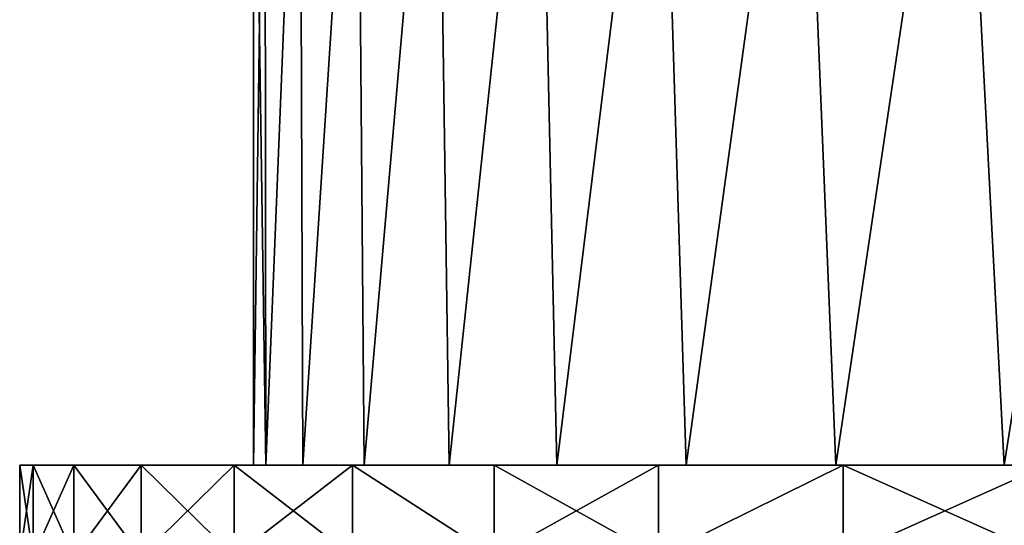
# Model space of a CAD drawing. Header units: metres. Extents: x -109 to 109, y -78 to 121.
# Tile 256 of 256: x -91 to -85.61, y 67.1 to 69.86. Entities that reach past the tile are written whole.
import ezdxf

# ---------------------------------------------------------------- set-up
doc = ezdxf.new("R2010")
doc.units = ezdxf.units.M
doc.layers.add('solid_508554_SW0001', color=7, linetype='CONTINUOUS')

msp = doc.modelspace()

# ---------------------------------------------------------------- linework, layer by layer
at = {"layer": 'solid_508554_SW0001'}
for points in [[(-89.656837, 72.016304, -33.295837), (-89.720497, 67.425629, -32), (-89.720497, 72.016304, -32)], [(-89.652657, 67.425629, -30.662386), (-89.720497, 72.016304, -32), (-89.720497, 67.425629, -32)], [(-89.656837, 72.016304, -30.704165), (-89.720497, 72.016304, -32), (-89.652657, 67.425629, -30.662386)], [(-89.656837, 72.016304, -33.295837), (-89.652657, 67.425629, -33.337612), (-89.720497, 67.425629, -32)], [(-89.656837, 72.016304, -33.295837), (-89.466469, 72.016304, -34.579193), (-89.652657, 67.425629, -33.337612)], [(-89.466469, 72.016304, -29.420809), (-89.656837, 72.016304, -30.704165), (-89.652657, 67.425629, -30.662386)], [(-89.466469, 72.016304, -34.579193), (-89.449883, 67.425629, -34.661236), (-89.652657, 67.425629, -33.337612)], [(-89.466469, 72.016304, -29.420809), (-89.652657, 67.425629, -30.662386), (-89.449883, 67.425629, -29.338766)], [(-89.466469, 72.016304, -34.579193), (-89.15123, 72.016304, -35.837708), (-89.449883, 67.425629, -34.661236)], [(-89.15123, 72.016304, -28.162291), (-89.466469, 72.016304, -29.420809), (-89.449883, 67.425629, -29.338766)], [(-89.15123, 72.016304, -35.837708), (-89.114243, 67.425629, -35.957584), (-89.449883, 67.425629, -34.661236)], [(-89.15123, 72.016304, -28.162291), (-89.449883, 67.425629, -29.338766), (-89.114243, 67.425629, -28.042418)], [(-89.15123, 72.016304, -35.837708), (-88.714149, 72.016304, -37.059265), (-89.114243, 67.425629, -35.957584)], [(-88.714149, 72.016304, -26.940733), (-89.15123, 72.016304, -28.162291), (-89.114243, 67.425629, -28.042418)], [(-88.714149, 72.016304, -37.059265), (-88.649063, 67.425629, -37.213623), (-89.114243, 67.425629, -35.957584)], [(-88.714149, 72.016304, -26.940733), (-89.114243, 67.425629, -28.042418), (-88.649063, 67.425629, -26.786375)], [(-88.714149, 72.016304, -37.059265), (-88.159439, 72.016304, -38.232101), (-88.649063, 67.425629, -37.213623)], [(-88.159439, 72.016304, -25.767899), (-88.714149, 72.016304, -26.940733), (-88.649063, 67.425629, -26.786375)], [(-88.159439, 72.016304, -38.232101), (-88.059265, 67.425629, -38.415997), (-88.649063, 67.425629, -37.213623)], [(-88.159439, 72.016304, -25.767899), (-88.649063, 67.425629, -26.786375), (-88.059265, 67.425629, -25.584003)], [(-88.159439, 72.016304, -38.232101), (-87.492447, 72.016304, -39.344917), (-88.059265, 67.425629, -38.415997)], [(-87.492447, 72.016304, -24.655085), (-88.159439, 72.016304, -25.767899), (-88.059265, 67.425629, -25.584003)], [(-87.492447, 72.016304, -39.344917), (-87.350945, 67.425629, -39.552387), (-88.059265, 67.425629, -38.415997)], [(-87.492447, 72.016304, -24.655085), (-88.059265, 67.425629, -25.584003), (-87.350945, 67.425629, -24.447611)], [(-87.492447, 72.016304, -39.344917), (-86.719582, 72.016304, -40.386997), (-87.350945, 67.425629, -39.552387)], [(-86.719582, 72.016304, -23.613003), (-87.492447, 72.016304, -24.655085), (-87.350945, 67.425629, -24.447611)], [(-86.719582, 72.016304, -40.386997), (-86.53125, 67.425629, -40.611366), (-87.350945, 67.425629, -39.552387)], [(-86.719582, 72.016304, -23.613003), (-87.350945, 67.425629, -24.447611), (-86.53125, 67.425629, -23.388636)], [(-86.719582, 72.016304, -40.386997), (-85.848305, 72.016304, -41.348305), (-86.53125, 67.425629, -40.611366)], [(-85.848305, 72.016304, -22.651695), (-86.719582, 72.016304, -23.613003), (-86.53125, 67.425629, -23.388636)], [(-85.848305, 72.016304, -41.348305), (-85.608452, 67.425629, -41.582161), (-86.53125, 67.425629, -40.611366)], [(-85.848305, 72.016304, -22.651695), (-86.53125, 67.425629, -23.388636), (-85.608452, 67.425629, -22.417839)], [(-85.848305, 72.016304, -41.348305), (-84.886993, 72.016304, -42.219585), (-85.608452, 67.425629, -41.582161)], [(-84.886993, 72.016304, -21.780415), (-85.848305, 72.016304, -22.651695), (-85.608452, 67.425629, -22.417839)], [(-84.886993, 72.016304, -42.219585), (-84.592308, 67.425629, -42.454479), (-85.608452, 67.425629, -41.582161)], [(-84.886993, 72.016304, -21.780415), (-85.608452, 67.425629, -22.417839), (-84.592308, 67.425629, -21.545519)], [(-91, 67.425629, -32), (-91, 66.925629, -32), (-90.925606, 66.925629, -30.533081)], [(-90.925598, 67.425629, -33.467049), (-90.925606, 66.925629, -33.466919), (-91, 66.925629, -32)], [(-90.925598, 67.425629, -33.467049), (-91, 66.925629, -32), (-91, 67.425629, -32)], [(-90.925598, 67.425629, -30.532951), (-91, 67.425629, -32), (-90.925606, 66.925629, -30.533081)], [(-91, 67.425629, -32), (-89.720497, 67.425629, -32), (-89.652657, 67.425629, -33.337612)], [(-90.925598, 67.425629, -30.532951), (-89.720497, 67.425629, -32), (-91, 67.425629, -32)], [(-90.925598, 67.425629, -33.467049), (-91, 67.425629, -32), (-89.652657, 67.425629, -33.337612)], [(-90.925598, 67.425629, -30.532951), (-90.925606, 66.925629, -30.533081), (-90.703186, 66.925629, -29.081196)], [(-90.703186, 67.425629, -34.918823), (-90.703186, 66.925629, -34.918804), (-90.925606, 66.925629, -33.466919)], [(-90.703186, 67.425629, -34.918823), (-90.925606, 66.925629, -33.466919), (-90.925598, 67.425629, -33.467049)], [(-90.925598, 67.425629, -30.532951), (-90.703186, 66.925629, -29.081196), (-90.703186, 67.425629, -29.081179)], [(-89.652657, 67.425629, -30.662386), (-89.720497, 67.425629, -32), (-90.925598, 67.425629, -30.532951)], [(-90.925598, 67.425629, -33.467049), (-89.652657, 67.425629, -33.337612), (-89.449883, 67.425629, -34.661236)], [(-90.703186, 67.425629, -34.918823), (-90.925598, 67.425629, -33.467049), (-89.449883, 67.425629, -34.661236)], [(-89.449883, 67.425629, -29.338766), (-90.925598, 67.425629, -30.532951), (-90.703186, 67.425629, -29.081179)], [(-89.449883, 67.425629, -29.338766), (-89.652657, 67.425629, -30.662386), (-90.925598, 67.425629, -30.532951)], [(-90.703186, 67.425629, -29.081179), (-90.703186, 66.925629, -29.081196), (-90.335022, 66.925629, -27.659248)], [(-90.703186, 67.425629, -29.081179), (-90.335022, 66.925629, -27.659248), (-90.33506, 67.425629, -27.659367)], [(-90.33506, 67.425629, -36.340633), (-90.335022, 66.925629, -36.340752), (-90.703186, 66.925629, -34.918804)], [(-90.33506, 67.425629, -36.340633), (-90.703186, 66.925629, -34.918804), (-90.703186, 67.425629, -34.918823)], [(-90.703186, 67.425629, -34.918823), (-89.449883, 67.425629, -34.661236), (-89.114243, 67.425629, -35.957584)], [(-90.33506, 67.425629, -36.340633), (-90.703186, 67.425629, -34.918823), (-89.114243, 67.425629, -35.957584)], [(-89.114243, 67.425629, -28.042418), (-90.703186, 67.425629, -29.081179), (-90.33506, 67.425629, -27.659367)], [(-89.114243, 67.425629, -28.042418), (-89.449883, 67.425629, -29.338766), (-90.703186, 67.425629, -29.081179)], [(-90.33506, 67.425629, -27.659367), (-90.335022, 66.925629, -27.659248), (-89.824883, 66.925629, -26.281839)], [(-90.33506, 67.425629, -27.659367), (-89.824883, 66.925629, -26.281839), (-89.824905, 67.425629, -26.281891)], [(-89.824905, 67.425629, -37.718109), (-90.335022, 66.925629, -36.340752), (-90.33506, 67.425629, -36.340633)], [(-90.33506, 67.425629, -36.340633), (-89.114243, 67.425629, -35.957584), (-88.649063, 67.425629, -37.213623)], [(-89.824905, 67.425629, -37.718109), (-90.33506, 67.425629, -36.340633), (-88.649063, 67.425629, -37.213623)], [(-88.649063, 67.425629, -26.786375), (-90.33506, 67.425629, -27.659367), (-89.824905, 67.425629, -26.281891)], [(-88.649063, 67.425629, -26.786375), (-89.114243, 67.425629, -28.042418), (-90.33506, 67.425629, -27.659367)], [(-89.824905, 67.425629, -37.718109), (-89.824883, 66.925629, -37.718163), (-90.335022, 66.925629, -36.340752)], [(-89.824905, 67.425629, -26.281891), (-89.824883, 66.925629, -26.281839), (-89.178017, 66.925629, -24.963106)], [(-89.824905, 67.425629, -26.281891), (-89.178017, 66.925629, -24.963106), (-89.178001, 67.425629, -24.963078)], [(-89.178001, 67.425629, -39.036922), (-89.824883, 66.925629, -37.718163), (-89.824905, 67.425629, -37.718109)], [(-89.824905, 67.425629, -37.718109), (-88.649063, 67.425629, -37.213623), (-88.059265, 67.425629, -38.415997)], [(-89.178001, 67.425629, -39.036922), (-89.824905, 67.425629, -37.718109), (-88.059265, 67.425629, -38.415997)], [(-88.059265, 67.425629, -25.584003), (-89.824905, 67.425629, -26.281891), (-89.178001, 67.425629, -24.963078)], [(-88.059265, 67.425629, -25.584003), (-88.649063, 67.425629, -26.786375), (-89.824905, 67.425629, -26.281891)], [(-89.178001, 67.425629, -39.036922), (-89.178017, 66.925629, -39.036892), (-89.824883, 66.925629, -37.718163)], [(-89.178001, 67.425629, -24.963078), (-89.178017, 66.925629, -24.963106), (-88.401054, 66.925629, -23.716591)], [(-89.178001, 67.425629, -39.036922), (-88.401054, 66.925629, -40.283409), (-89.178017, 66.925629, -39.036892)], [(-89.178001, 67.425629, -24.963078), (-88.401054, 66.925629, -23.716591), (-88.401039, 67.425629, -23.716578)], [(-88.401039, 67.425629, -40.283424), (-88.401054, 66.925629, -40.283409), (-89.178001, 67.425629, -39.036922)], [(-89.178001, 67.425629, -39.036922), (-88.059265, 67.425629, -38.415997), (-87.350945, 67.425629, -39.552387)], [(-88.401039, 67.425629, -40.283424), (-89.178001, 67.425629, -39.036922), (-87.350945, 67.425629, -39.552387)], [(-87.350945, 67.425629, -24.447611), (-89.178001, 67.425629, -24.963078), (-88.401039, 67.425629, -23.716578)], [(-87.350945, 67.425629, -24.447611), (-88.059265, 67.425629, -25.584003), (-89.178001, 67.425629, -24.963078)], [(-88.401039, 67.425629, -23.716578), (-88.401054, 66.925629, -23.716591), (-87.501984, 66.925629, -22.555086)], [(-87.502022, 67.425629, -41.444855), (-87.501984, 66.925629, -41.444916), (-88.401054, 66.925629, -40.283409)], [(-87.502022, 67.425629, -41.444855), (-88.401054, 66.925629, -40.283409), (-88.401039, 67.425629, -40.283424)], [(-88.401039, 67.425629, -23.716578), (-87.501984, 66.925629, -22.555086), (-87.502022, 67.425629, -22.555143)], [(-88.401039, 67.425629, -40.283424), (-87.350945, 67.425629, -39.552387), (-86.53125, 67.425629, -40.611366)], [(-87.502022, 67.425629, -41.444855), (-88.401039, 67.425629, -40.283424), (-86.53125, 67.425629, -40.611366)], [(-86.53125, 67.425629, -23.388636), (-88.401039, 67.425629, -23.716578), (-87.502022, 67.425629, -22.555143)], [(-86.53125, 67.425629, -23.388636), (-87.350945, 67.425629, -24.447611), (-88.401039, 67.425629, -23.716578)], [(-87.502022, 67.425629, -22.555143), (-87.501984, 66.925629, -22.555086), (-86.490059, 67.425629, -21.490545)], [(-86.490059, 67.425629, -42.509457), (-87.501984, 66.925629, -41.444916), (-87.502022, 67.425629, -41.444855)], [(-87.502022, 67.425629, -41.444855), (-86.53125, 67.425629, -40.611366), (-85.608452, 67.425629, -41.582161)], [(-87.502022, 67.425629, -41.444855), (-85.608452, 67.425629, -41.582161), (-84.592308, 67.425629, -42.454479)], [(-86.490059, 67.425629, -42.509457), (-87.502022, 67.425629, -41.444855), (-84.592308, 67.425629, -42.454479)], [(-85.608452, 67.425629, -22.417839), (-87.502022, 67.425629, -22.555143), (-86.490059, 67.425629, -21.490545)], [(-85.608452, 67.425629, -22.417839), (-86.53125, 67.425629, -23.388636), (-87.502022, 67.425629, -22.555143)], [(-86.490059, 67.425629, -21.490545), (-87.501984, 66.925629, -22.555086), (-86.490028, 66.925629, -21.490509)], [(-86.490059, 67.425629, -42.509457), (-86.490028, 66.925629, -42.509491), (-87.501984, 66.925629, -41.444916)], [(-86.490059, 67.425629, -21.490545), (-86.490028, 66.925629, -21.490509), (-85.375557, 66.925629, -20.533768)], [(-86.490059, 67.425629, -21.490545), (-85.375557, 66.925629, -20.533768), (-85.375542, 67.425629, -20.533752)], [(-85.375542, 67.425629, -43.466248), (-86.490028, 66.925629, -42.509491), (-86.490059, 67.425629, -42.509457)], [(-86.490059, 67.425629, -42.509457), (-84.592308, 67.425629, -42.454479), (-83.49324, 67.425629, -43.219452)], [(-85.375542, 67.425629, -43.466248), (-86.490059, 67.425629, -42.509457), (-83.49324, 67.425629, -43.219452)], [(-83.49324, 67.425629, -20.780548), (-86.490059, 67.425629, -21.490545), (-85.375542, 67.425629, -20.533752)], [(-84.592308, 67.425629, -21.545519), (-85.608452, 67.425629, -22.417839), (-86.490059, 67.425629, -21.490545)], [(-83.49324, 67.425629, -20.780548), (-84.592308, 67.425629, -21.545519), (-86.490059, 67.425629, -21.490545)], [(-85.375542, 67.425629, -43.466248), (-85.375557, 66.925629, -43.466232), (-86.490028, 66.925629, -42.509491)]]:
    msp.add_3dface(points, dxfattribs=at)

doc.saveas('drawing.dxf')
